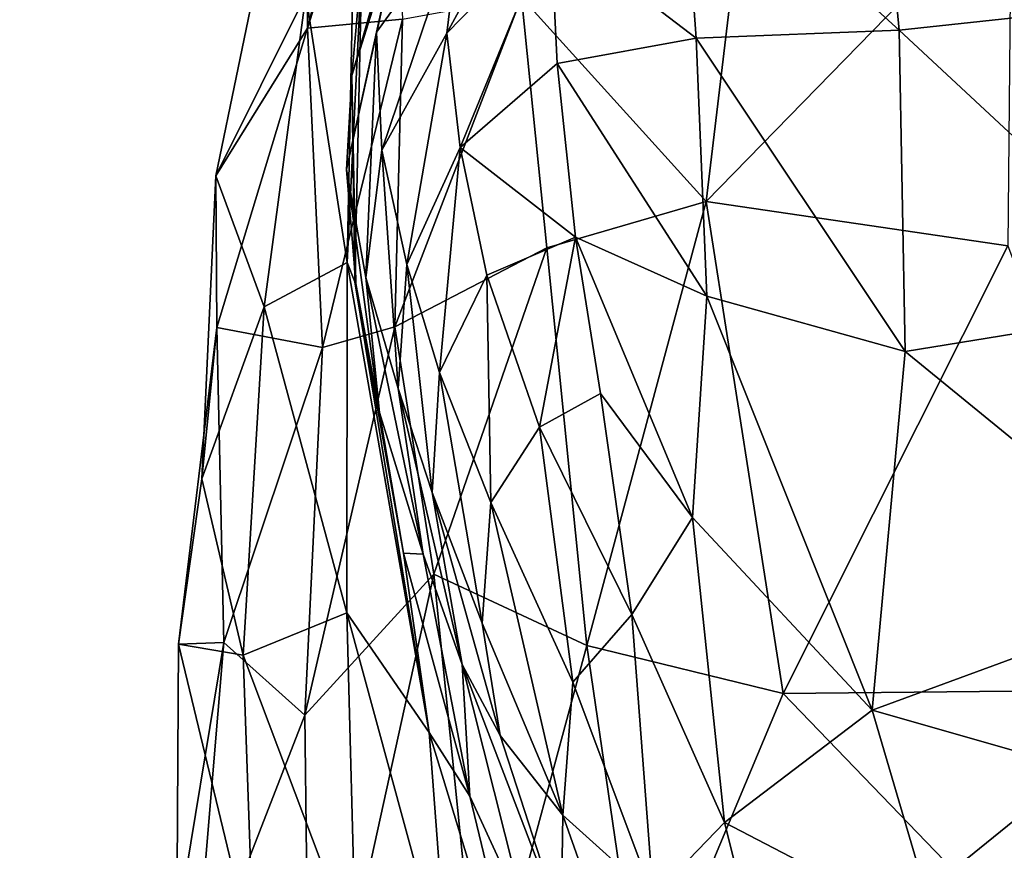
# Model space of a CAD drawing. Extents: x -76 to 76, y -20 to 79.
# Tile 135 of 175: x -6.39 to -4.98, y 12.11 to 13.31. Entities that reach past the tile are written whole.
import ezdxf

# ---------------------------------------------------------------- set-up
doc = ezdxf.new("R2010")
doc.units = 0

msp = doc.modelspace()

# ---------------------------------------------------------------- linework, layer by layer
for points in [[(-14.4724, 15.4348, 15.3001), (-5.4457, 4.6891, 16.0387), (-6.4542, 4.4768, 16.6123)], [(-14.4724, 15.4348, 15.3001), (-14.388, 15.315, 15.9217), (-5.4457, 4.6891, 16.0387)], [(-14.388, 15.315, 15.9217), (-7.8159, 4.6318, 18.5868), (-5.9432, 4.1304, 17.5793)], [(-14.388, 15.315, 15.9217), (-5.1751, 4.3035, 16.584), (-5.4457, 4.6891, 16.0387)], [(-5.1751, 4.3035, 16.584), (-14.388, 15.315, 15.9217), (-5.9432, 4.1304, 17.5793)], [(-5.9776, 13.2969, 1.9068), (-5.9807, 13.7065, 2.6476), (-5.8163, 13.9395, 2.2493)], [(-5.8582, 13.6719, 1.781), (-5.9776, 13.2969, 1.9068), (-5.8163, 13.9395, 2.2493)], [(-5.98, 13.3449, 3.1412), (-5.9807, 13.7065, 2.6476), (-6.1095, 13.0846, 2.4291)], [(-6.1095, 13.0846, 2.4291), (-5.9807, 13.7065, 2.6476), (-5.9776, 13.2969, 1.9068)], [(-5.1637, 13.6826, 7.3129), (-5.4404, 13.5792, 6.873), (-5.1271, 13.2937, 7.2942)], [(-5.1637, 13.6826, 7.3129), (-5.1271, 13.2937, 7.2942), (-4.7124, 13.339, 7.569)], [(-5.8582, 13.6719, 1.781), (-5.8412, 13.3098, 1.2139), (-5.9776, 13.2969, 1.9068)], [(-5.914, 13.2288, 4.3321), (-5.8405, 13.4614, 4.9213), (-5.7951, 13.6407, 4.7624)], [(-5.8995, 13.3901, 4.0075), (-5.914, 13.2288, 4.3321), (-5.7951, 13.6407, 4.7624)], [(-5.9069, 13.6222, 3.6854), (-5.98, 13.3449, 3.1412), (-5.9207, 12.9597, 3.5369)], [(-5.8995, 13.3901, 4.0075), (-5.9069, 13.6222, 3.6854), (-5.9207, 12.9597, 3.5369)], [(-5.4404, 13.5792, 6.873), (-5.6283, 13.4424, 6.3278), (-5.4187, 13.2824, 6.8701)], [(-5.4404, 13.5792, 6.873), (-5.4187, 13.2824, 6.8701), (-5.1271, 13.2937, 7.2942)], [(-5.777, 13.2896, 5.7369), (-5.6283, 13.4424, 6.3278), (-5.6324, 13.5551, 6.225)], [(-5.7564, 13.4594, 5.7008), (-5.777, 13.2896, 5.7369), (-5.6324, 13.5551, 6.225)], [(-5.3505, 13.4978, 0.5946), (-5.4044, 13.0475, 0.2732), (-5.6699, 13.3414, 0.6383)], [(-5.3505, 13.4978, 0.5946), (-4.9657, 13.497, 0.5826), (-5.4044, 13.0475, 0.2732)], [(-4.9657, 13.497, 0.5826), (-4.9706, 12.9836, 0.2257), (-5.4044, 13.0475, 0.2732)], [(-5.914, 13.2288, 4.3321), (-5.9217, 13.0933, 4.6095), (-5.8405, 13.4614, 4.9213)], [(-5.9217, 13.0933, 4.6095), (-5.8784, 13.2908, 5.0551), (-5.8405, 13.4614, 4.9213)], [(-5.8405, 13.4614, 4.9213), (-5.8784, 13.2908, 5.0551), (-5.7564, 13.4594, 5.7008)], [(-5.7564, 13.4594, 5.7008), (-5.8784, 13.2908, 5.0551), (-5.8708, 13.1214, 5.1932)], [(-5.777, 13.2896, 5.7369), (-5.7564, 13.4594, 5.7008), (-5.8708, 13.1214, 5.1932)], [(-5.777, 13.2896, 5.7369), (-5.758, 13.125, 5.8296), (-5.6283, 13.4424, 6.3278)], [(-5.758, 13.125, 5.8296), (-5.6186, 13.2458, 6.3606), (-5.6283, 13.4424, 6.3278)], [(-5.6283, 13.4424, 6.3278), (-5.6186, 13.2458, 6.3606), (-5.4187, 13.2824, 6.8701)], [(-5.8995, 13.3901, 4.0075), (-5.9207, 12.9597, 3.5369), (-5.9093, 12.932, 4.0593)], [(-5.914, 13.2288, 4.3321), (-5.8995, 13.3901, 4.0075), (-5.9093, 12.932, 4.0593)], [(-6.0398, 12.8958, 2.816), (-5.98, 13.3449, 3.1412), (-6.1095, 13.0846, 2.4291)], [(-5.98, 13.3449, 3.1412), (-6.0398, 12.8958, 2.816), (-5.9207, 12.9597, 3.5369)], [(-5.8522, 12.8674, 0.7326), (-5.8412, 13.3098, 1.2139), (-5.6699, 13.3414, 0.6383)], [(-5.8522, 12.8674, 0.7326), (-5.6699, 13.3414, 0.6383), (-5.6336, 12.9809, 0.4044)], [(-5.4044, 13.0475, 0.2732), (-5.6336, 12.9809, 0.4044), (-5.6699, 13.3414, 0.6383)], [(-4.7028, 12.8995, 7.438), (-4.7124, 13.339, 7.569), (-5.1271, 13.2937, 7.2942)], [(-5.8412, 13.3098, 1.2139), (-5.9558, 12.8372, 1.3343), (-5.9776, 13.2969, 1.9068)], [(-5.8412, 13.3098, 1.2139), (-5.8522, 12.8674, 0.7326), (-5.9558, 12.8372, 1.3343)], [(-6.1081, 12.8662, 1.951), (-6.1095, 13.0846, 2.4291), (-5.9776, 13.2969, 1.9068)], [(-6.1081, 12.8662, 1.951), (-5.9776, 13.2969, 1.9068), (-5.9558, 12.8372, 1.3343)], [(-5.1182, 12.8315, 7.1407), (-5.1271, 13.2937, 7.2942), (-5.4187, 13.2824, 6.8701)], [(-5.1182, 12.8315, 7.1407), (-4.7028, 12.8995, 7.438), (-5.1271, 13.2937, 7.2942)], [(-5.9217, 13.0933, 4.6095), (-5.8939, 12.9383, 4.7899), (-5.8784, 13.2908, 5.0551)], [(-5.8939, 12.9383, 4.7899), (-5.8708, 13.1214, 5.1932), (-5.8784, 13.2908, 5.0551)], [(-5.777, 13.2896, 5.7369), (-5.8708, 13.1214, 5.1932), (-5.8349, 12.957, 5.3353)], [(-5.758, 13.125, 5.8296), (-5.777, 13.2896, 5.7369), (-5.8349, 12.957, 5.3353)], [(-5.4032, 12.9115, 6.7624), (-5.4187, 13.2824, 6.8701), (-5.6186, 13.2458, 6.3606)], [(-5.4032, 12.9115, 6.7624), (-5.1182, 12.8315, 7.1407), (-5.4187, 13.2824, 6.8701)], [(-5.5922, 12.996, 6.3376), (-5.6186, 13.2458, 6.3606), (-5.758, 13.125, 5.8296)], [(-5.5922, 12.996, 6.3376), (-5.4032, 12.9115, 6.7624), (-5.6186, 13.2458, 6.3606)], [(-5.9217, 13.0933, 4.6095), (-5.914, 13.2288, 4.3321), (-5.9081, 12.9297, 4.3618)], [(-5.914, 13.2288, 4.3321), (-5.9093, 12.932, 4.0593), (-5.9081, 12.9297, 4.3618)], [(-5.758, 13.125, 5.8296), (-5.8349, 12.957, 5.3353), (-5.788, 12.8013, 5.4815)], [(-5.7199, 12.9415, 5.9006), (-5.758, 13.125, 5.8296), (-5.788, 12.8013, 5.4815)], [(-5.7199, 12.9415, 5.9006), (-5.5922, 12.996, 6.3376), (-5.758, 13.125, 5.8296)], [(-5.8939, 12.9383, 4.7899), (-5.8472, 12.7786, 4.9358), (-5.8708, 13.1214, 5.1932)], [(-5.8472, 12.7786, 4.9358), (-5.8349, 12.957, 5.3353), (-5.8708, 13.1214, 5.1932)], [(-6.0398, 12.8958, 2.816), (-6.1095, 13.0846, 2.4291), (-6.1297, 12.6485, 2.3441)], [(-6.1095, 13.0846, 2.4291), (-6.1081, 12.8662, 1.951), (-6.1297, 12.6485, 2.3441)], [(-5.8939, 12.9383, 4.7899), (-5.9217, 13.0933, 4.6095), (-5.8742, 12.7439, 4.4581)], [(-5.9217, 13.0933, 4.6095), (-5.9081, 12.9297, 4.3618), (-5.8742, 12.7439, 4.4581)], [(-5.4044, 13.0475, 0.2732), (-5.5761, 12.4086, 0.2665), (-5.6336, 12.9809, 0.4044)], [(-5.5761, 12.4086, 0.2665), (-5.4044, 13.0475, 0.2732), (-5.2937, 12.3398, 0.2695)], [(-5.4044, 13.0475, 0.2732), (-4.9706, 12.9836, 0.2257), (-5.2937, 12.3398, 0.2695)], [(-5.7199, 12.9415, 5.9006), (-5.6439, 12.7229, 6.0059), (-5.5922, 12.996, 6.3376)], [(-5.6439, 12.7229, 6.0059), (-5.5562, 12.7712, 6.2976), (-5.5922, 12.996, 6.3376)], [(-5.4032, 12.9115, 6.7624), (-5.5922, 12.996, 6.3376), (-5.4239, 12.593, 6.5422)], [(-5.5922, 12.996, 6.3376), (-5.5562, 12.7712, 6.2976), (-5.4239, 12.593, 6.5422)], [(-5.2937, 12.3398, 0.2695), (-4.9706, 12.9836, 0.2257), (-4.7293, 12.3456, 0.2793)], [(-5.7957, 12.5115, 0.3969), (-5.8522, 12.8674, 0.7326), (-5.6336, 12.9809, 0.4044)], [(-5.5761, 12.4086, 0.2665), (-5.7957, 12.5115, 0.3969), (-5.6336, 12.9809, 0.4044)], [(-6.0398, 12.8958, 2.816), (-5.921, 12.4558, 3.1557), (-5.9207, 12.9597, 3.5369)], [(-5.8024, 12.2835, 3.8063), (-5.9207, 12.9597, 3.5369), (-5.921, 12.4558, 3.1557)], [(-5.9093, 12.932, 4.0593), (-5.9207, 12.9597, 3.5369), (-5.8024, 12.2835, 3.8063)], [(-5.8472, 12.7786, 4.9358), (-5.7982, 12.629, 5.11), (-5.8349, 12.957, 5.3353)], [(-5.7982, 12.629, 5.11), (-5.788, 12.8013, 5.4815), (-5.8349, 12.957, 5.3353)], [(-5.7199, 12.9415, 5.9006), (-5.788, 12.8013, 5.4815), (-5.7139, 12.6143, 5.632)], [(-5.6439, 12.7229, 6.0059), (-5.7199, 12.9415, 5.9006), (-5.7139, 12.6143, 5.632)], [(-5.8395, 12.5418, 4.1293), (-5.9093, 12.932, 4.0593), (-5.8024, 12.2835, 3.8063)], [(-5.8395, 12.5418, 4.1293), (-5.8742, 12.7439, 4.4581), (-5.9093, 12.932, 4.0593)], [(-5.8742, 12.7439, 4.4581), (-5.9081, 12.9297, 4.3618), (-5.9093, 12.932, 4.0593)], [(-5.8939, 12.9383, 4.7899), (-5.8742, 12.7439, 4.4581), (-5.8115, 12.5402, 4.6197)], [(-5.8472, 12.7786, 4.9358), (-5.8939, 12.9383, 4.7899), (-5.8115, 12.5402, 4.6197)], [(-5.4032, 12.9115, 6.7624), (-5.4239, 12.593, 6.5422), (-5.1656, 12.3159, 6.8856)], [(-5.1182, 12.8315, 7.1407), (-5.4032, 12.9115, 6.7624), (-5.1656, 12.3159, 6.8856)], [(-4.7028, 12.8995, 7.438), (-5.1182, 12.8315, 7.1407), (-4.6975, 12.4878, 7.3089)], [(-6.0701, 12.3947, 2.5719), (-6.0398, 12.8958, 2.816), (-6.1297, 12.6485, 2.3441)], [(-6.0398, 12.8958, 2.816), (-6.0701, 12.3947, 2.5719), (-5.921, 12.4558, 3.1557)], [(-6.1081, 12.8662, 1.951), (-6.1629, 12.4106, 2.0327), (-6.1297, 12.6485, 2.3441)], [(-6.1081, 12.8662, 1.951), (-6.0979, 12.4131, 1.4718), (-6.1629, 12.4106, 2.0327)], [(-6.0979, 12.4131, 1.4718), (-6.1081, 12.8662, 1.951), (-5.9558, 12.8372, 1.3343)], [(-5.8522, 12.8674, 0.7326), (-5.9812, 12.3086, 0.8798), (-5.9558, 12.8372, 1.3343)], [(-5.8522, 12.8674, 0.7326), (-5.7957, 12.5115, 0.3969), (-5.9812, 12.3086, 0.8798)], [(-6.0979, 12.4131, 1.4718), (-5.9558, 12.8372, 1.3343), (-5.9812, 12.3086, 0.8798)], [(-5.1182, 12.8315, 7.1407), (-5.1656, 12.3159, 6.8856), (-4.6975, 12.4878, 7.3089)], [(-5.7982, 12.629, 5.11), (-5.7262, 12.4407, 5.2636), (-5.788, 12.8013, 5.4815)], [(-5.7262, 12.4407, 5.2636), (-5.7139, 12.6143, 5.632), (-5.788, 12.8013, 5.4815)], [(-5.7982, 12.629, 5.11), (-5.8472, 12.7786, 4.9358), (-5.755, 12.3815, 4.8168)], [(-5.8472, 12.7786, 4.9358), (-5.8115, 12.5402, 4.6197), (-5.755, 12.3815, 4.8168)], [(-5.6439, 12.7229, 6.0059), (-5.5112, 12.4532, 6.2015), (-5.5562, 12.7712, 6.2976)], [(-5.5112, 12.4532, 6.2015), (-5.4239, 12.593, 6.5422), (-5.5562, 12.7712, 6.2976)], [(-4.1337, 12.7555, 14.0405), (-4.785, 11.6868, 13.2645), (-5.2035, 11.515, 13.8989)], [(-4.493, 12.5075, 14.846), (-4.1337, 12.7555, 14.0405), (-5.2035, 11.515, 13.8989)], [(-5.8742, 12.7439, 4.4581), (-5.8395, 12.5418, 4.1293), (-5.8115, 12.5402, 4.6197)], [(-5.6439, 12.7229, 6.0059), (-5.7139, 12.6143, 5.632), (-5.5963, 12.3559, 5.7876)], [(-5.5112, 12.4532, 6.2015), (-5.6439, 12.7229, 6.0059), (-5.5963, 12.3559, 5.7876)], [(-6.0701, 12.3947, 2.5719), (-6.1297, 12.6485, 2.3441), (-6.1629, 12.4106, 2.0327)], [(-5.7982, 12.629, 5.11), (-5.755, 12.3815, 4.8168), (-5.7005, 12.2793, 5)], [(-5.7262, 12.4407, 5.2636), (-5.7982, 12.629, 5.11), (-5.7005, 12.2793, 5)], [(-5.7262, 12.4407, 5.2636), (-5.6103, 12.1649, 5.3474), (-5.7139, 12.6143, 5.632)], [(-5.6103, 12.1649, 5.3474), (-5.5963, 12.3559, 5.7876), (-5.7139, 12.6143, 5.632)], [(-5.5112, 12.4532, 6.2015), (-5.3781, 12.154, 6.3829), (-5.4239, 12.593, 6.5422)], [(-5.3781, 12.154, 6.3829), (-5.1656, 12.3159, 6.8856), (-5.4239, 12.593, 6.5422)], [(-5.8395, 12.5418, 4.1293), (-5.8024, 12.2835, 3.8063), (-5.7442, 12.192, 4.3758)], [(-5.8395, 12.5418, 4.1293), (-5.7442, 12.192, 4.3758), (-5.8115, 12.5402, 4.6197)], [(-5.755, 12.3815, 4.8168), (-5.8115, 12.5402, 4.6197), (-5.7442, 12.192, 4.3758)], [(-5.7957, 12.5115, 0.3969), (-5.9741, 11.6988, 0.4961), (-5.9812, 12.3086, 0.8798)], [(-5.7284, 11.8448, 0.3499), (-5.9741, 11.6988, 0.4961), (-5.7957, 12.5115, 0.3969)], [(-5.5761, 12.4086, 0.2665), (-5.7284, 11.8448, 0.3499), (-5.7957, 12.5115, 0.3969)], [(-4.6944, 11.8915, 15.8032), (-4.493, 12.5075, 14.846), (-5.4023, 10.9604, 14.8327)], [(-4.493, 12.5075, 14.846), (-5.2035, 11.515, 13.8989), (-5.4023, 10.9604, 14.8327)], [(-4.6739, 12.1754, 7.2957), (-4.6975, 12.4878, 7.3089), (-5.1656, 12.3159, 6.8856)], [(-6.0701, 12.3947, 2.5719), (-5.9079, 11.9649, 2.8816), (-5.921, 12.4558, 3.1557)], [(-5.7752, 11.9204, 3.4921), (-5.8024, 12.2835, 3.8063), (-5.921, 12.4558, 3.1557)], [(-5.7752, 11.9204, 3.4921), (-5.921, 12.4558, 3.1557), (-5.9079, 11.9649, 2.8816)], [(-5.5112, 12.4532, 6.2015), (-5.5963, 12.3559, 5.7876), (-5.4804, 12.0477, 5.9059)], [(-5.3781, 12.154, 6.3829), (-5.5112, 12.4532, 6.2015), (-5.4804, 12.0477, 5.9059)], [(-5.6103, 12.1649, 5.3474), (-5.7262, 12.4407, 5.2636), (-5.7005, 12.2793, 5)], [(-6.0979, 12.4131, 1.4718), (-6.1655, 12.0024, 1.6698), (-6.1629, 12.4106, 2.0327)], [(-6.0979, 12.4131, 1.4718), (-6.1409, 11.8978, 1.0819), (-6.1655, 12.0024, 1.6698)], [(-6.0548, 11.9611, 2.271), (-6.1629, 12.4106, 2.0327), (-6.1655, 12.0024, 1.6698)], [(-6.0548, 11.9611, 2.271), (-6.0701, 12.3947, 2.5719), (-6.1629, 12.4106, 2.0327)], [(-6.1409, 11.8978, 1.0819), (-6.0979, 12.4131, 1.4718), (-5.9812, 12.3086, 0.8798)], [(-5.7284, 11.8448, 0.3499), (-5.5761, 12.4086, 0.2665), (-5.4952, 11.8574, 0.335)], [(-5.5761, 12.4086, 0.2665), (-5.2937, 12.3398, 0.2695), (-5.4952, 11.8574, 0.335)], [(-6.0701, 12.3947, 2.5719), (-6.0548, 11.9611, 2.271), (-5.9079, 11.9649, 2.8816)], [(-5.663, 12.016, 4.6324), (-5.6127, 12.0087, 4.942), (-5.755, 12.3815, 4.8168)], [(-5.663, 12.016, 4.6324), (-5.755, 12.3815, 4.8168), (-5.7442, 12.192, 4.3758)], [(-5.6127, 12.0087, 4.942), (-5.7005, 12.2793, 5), (-5.755, 12.3815, 4.8168)], [(-5.5963, 12.3559, 5.7876), (-5.6103, 12.1649, 5.3474), (-5.4804, 12.0477, 5.9059)], [(-5.0491, 12.0861, 0.3341), (-5.2937, 12.3398, 0.2695), (-4.7293, 12.3456, 0.2793)], [(-5.0491, 12.0861, 0.3341), (-4.7293, 12.3456, 0.2793), (-4.5666, 11.8684, 0.3577)], [(-5.2937, 12.3398, 0.2695), (-5.0491, 12.0861, 0.3341), (-5.4952, 11.8574, 0.335)], [(-6.1409, 11.8978, 1.0819), (-5.9812, 12.3086, 0.8798), (-5.9741, 11.6988, 0.4961)], [(-5.0712, 11.9947, 6.9143), (-5.1656, 12.3159, 6.8856), (-5.3781, 12.154, 6.3829)], [(-5.0712, 11.9947, 6.9143), (-4.6739, 12.1754, 7.2957), (-5.1656, 12.3159, 6.8856)], [(-5.8024, 12.2835, 3.8063), (-5.7752, 11.9204, 3.4921), (-5.6281, 11.7111, 4.1197)], [(-5.8024, 12.2835, 3.8063), (-5.6281, 11.7111, 4.1197), (-5.7442, 12.192, 4.3758)], [(-5.6127, 12.0087, 4.942), (-5.6103, 12.1649, 5.3474), (-5.7005, 12.2793, 5)], [(-5.663, 12.016, 4.6324), (-5.7442, 12.192, 4.3758), (-5.6281, 11.7111, 4.1197)], [(-4.6739, 12.1754, 7.2957), (-5.0712, 11.9947, 6.9143), (-4.6366, 11.9406, 7.3734)], [(-5.6103, 12.1649, 5.3474), (-5.6127, 12.0087, 4.942), (-5.5014, 11.8558, 5.4018)], [(-5.6103, 12.1649, 5.3474), (-5.5014, 11.8558, 5.4018), (-5.4804, 12.0477, 5.9059)], [(-5.3009, 11.8471, 6.4456), (-5.3781, 12.154, 6.3829), (-5.4804, 12.0477, 5.9059)], [(-5.3009, 11.8471, 6.4456), (-5.0712, 11.9947, 6.9143), (-5.3781, 12.154, 6.3829)]]:
    msp.add_3dface(points)

doc.saveas('drawing.dxf')
